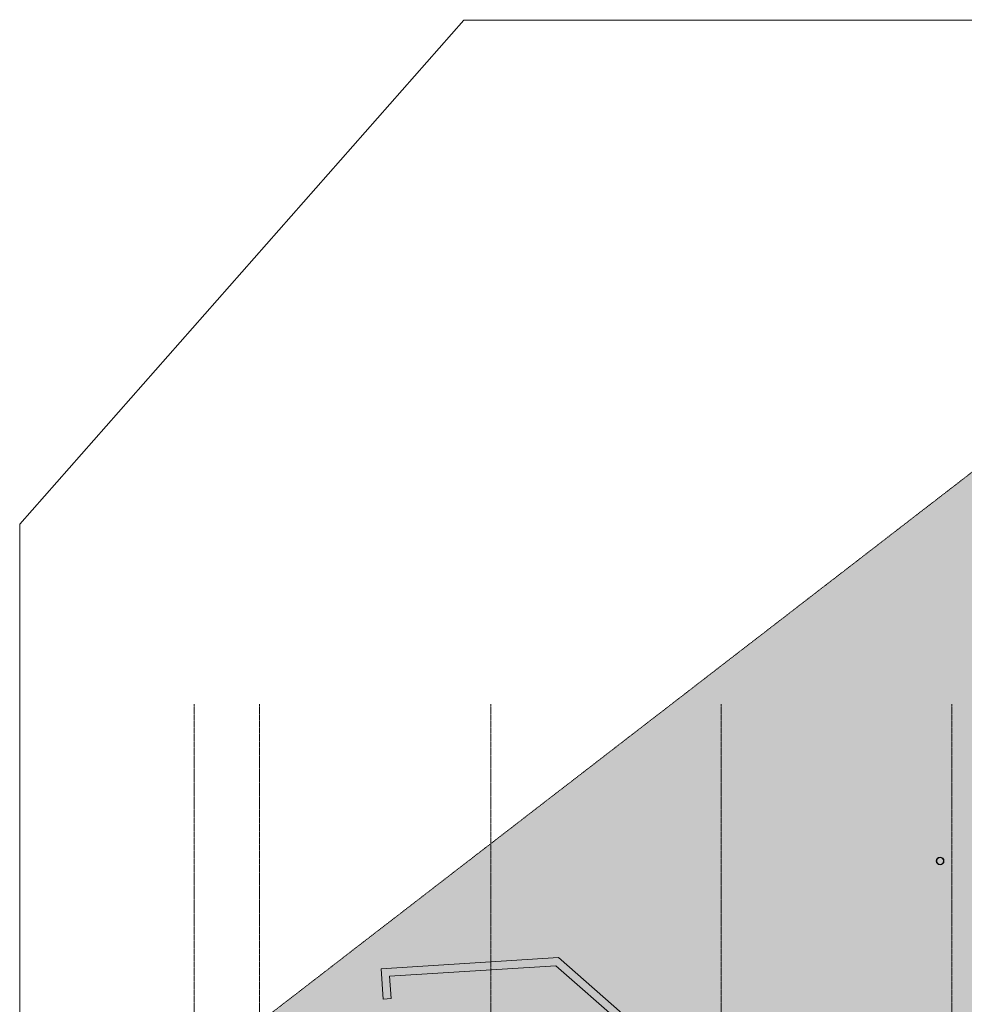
# Model space of a CAD drawing. Header units: millimetres. Extents: x 1989 to 88729, y 4659 to 113498.
# Tile 91 of 107: x 13194 to 37767, y 87874 to 113498. Entities that reach past the tile are written whole.
import ezdxf

# ---------------------------------------------------------------- set-up
doc = ezdxf.new("R2010")
doc.units = ezdxf.units.MM
doc.linetypes.add('ARC Dash', pattern=[4, 2, -2])
doc.linetypes.add('ARC Grid Line', pattern=[22.225, 12.7, -3.175, 3.175, -3.175])
for name, color, linetype, lineweight in [('A--A2__Ruwbouw', 8, 'Continuous', 9), ('A--AR9__AlgVoorz', 1, 'Continuous', 9), ('A--L$07A__Stramien', 1, 'Continuous', 13), ('A--L22__Binnenwanden', 2, 'Continuous', 9), ('A--L28__Hoofddraagconstructies', 3, 'Continuous', 9), ('A--LD30__DetailPenMiddel', 3, 'Continuous', 9), ('A--LR9__AlgVoorz', 7, 'Continuous', 9)]:
    doc.layers.add(name, color=color, linetype=linetype, lineweight=lineweight)

# ---------------------------------------------------------------- blocks, each defined once
blk = doc.blocks.new('28_SCF_ARC_stalen_kolom_rond - Stalen kolom ø200mm-1729722-DO-Begane grond - Nieuwe situatie Kitchen equipment')
at = {"layer": 'A--L28__Hoofddraagconstructies'}
h = blk.add_hatch(color=9, dxfattribs=at)
h.paths.add_polyline_path([(16, -98), (17, -98), (50, -87), (77, -64), (95, -31), (100, 0), (94, 34), (69, 71), (45, 88), (16, 98), (-17, 98), (-50, 87), (-77, 64), (-95, 31), (-100, 0), (-94, -34), (-77, -64), (-45, -88), (-16, -98)])
h.paths.add_polyline_path([(16, -89), (-21, -87), (-50, -74), (-77, -45), (-85, -31), (-90, 0), (-77, 45), (-61, 64), (-45, 78), (-16, 89), (17, 88), (61, 64), (77, 45), (85, 31), (90, 0), (77, -45), (69, -58), (45, -78), (17, -88)])
for radius, start, end in [(100, 360, 180), (100, 180, 360), (90, 0, 180), (90, 180, 360)]:
    blk.add_arc((0, 0), radius, start, end, dxfattribs=at)

msp = doc.modelspace()

# ---------------------------------------------------------------- hatches: boundary and pattern name
at = {"layer": 'A--A2__Ruwbouw'}
for points in [[(22608.5, 88589.1), (27141.1, 88877.4), (26918.3, 89073.7), (22595.2, 88798.7), (22607.7, 88602.4)], [(28880.6, 87345.4), (28861.8, 87641.9), (27214.6, 89092.5), (26918.3, 89073.7), (28767, 87445.5)], [(22645.4, 88010.1), (22855, 88023.4), (22818.1, 88602.4), (22608.5, 88589.1), (22644.5, 88023.4)]]:
    msp.add_hatch(color=9, dxfattribs=at).paths.add_polyline_path(points)
at = {"layer": 'A--AR9__AlgVoorz'}
h = msp.add_hatch(color=7, dxfattribs=at)
h.paths.add_polyline_path([(17693.1, 86065.3), (28916.6, 86780.5), (28880.6, 87345.4), (27141.1, 88877.4), (22818.1, 88602.4), (22855, 88023.4), (22645.4, 88010.1), (22595.2, 88798.7), (27214.6, 89092.5), (29084.7, 87445.5), (29126.2, 86793.8), (29238.7, 86793.8), (29250, 86616.3), (46084.4, 87688.9), (46072.6, 87873.6), (46094.5, 87875), (40225.1, 93042.4), (40363.9, 93200.1), (46390.9, 87893.8), (47456.6, 87961.7), (49983.7, 90824.3), (49599, 96748), (49583.4, 96727.7), (49558.8, 96709.8), (49530, 96700), (49497.1, 96700), (49454.1, 96720.5), (49429.8, 96748), (49419.8, 96767.7), (49414.4, 96798.4), (49429.8, 96848.9), (49454.1, 96876.4), (49470, 96887.1), (49498.8, 96896.9), (49531.8, 96896.9), (49574.7, 96876.4), (49593.5, 96864.8), (49568.1, 97257.9), (49752.7, 97269.9), (49694.7, 98168), (49510.1, 98156.1), (48742.2, 110043.4), (17702.3, 86072.4)])
h.paths.add_polyline_path([(33203.5, 86963.7), (33201.8, 86963.7), (33158.8, 86984.2), (33134.6, 87011.7), (33121.6, 87048.4), (33119.2, 87062.2), (33134.6, 87112.6), (33158.8, 87140.1), (33174.7, 87150.8), (33203.5, 87160.6), (33236.5, 87160.6), (33279.5, 87140.1), (33303.7, 87112.6), (33313.7, 87092.9), (33318.9, 87061), (33303.7, 87011.7), (33279.5, 86984.2), (33263.6, 86973.5), (33234.8, 86963.7)])
h.paths.add_polyline_path([(33234.8, 86973.5), (33280.4, 86997.9), (33295.8, 87017.6), (33303.7, 87031.4), (33309.2, 87062.2), (33295.8, 87106.7), (33280.4, 87126.4), (33264.2, 87140.1), (33234.8, 87150.8), (33198, 87148.8), (33157.9, 87126.4), (33142.6, 87106.7), (33134.6, 87092.9), (33131.5, 87049), (33142.6, 87017.6), (33157.9, 86997.9), (33174.2, 86984.2), (33203.5, 86973.5)])
h.paths.add_polyline_path([(41684.3, 87570.2), (41649.5, 87570.2), (41608.5, 87589.1), (41582.3, 87618.2), (41572.3, 87637.9), (41566.9, 87668.7), (41582.3, 87719.2), (41606.6, 87746.6), (41622.5, 87757.3), (41651.3, 87767.2), (41684.3, 87767.2), (41727.2, 87746.6), (41751.5, 87719.2), (41761.5, 87699.5), (41766.9, 87668.7), (41751.5, 87618.2), (41727.2, 87590.7), (41711.3, 87580)])
h.paths.add_polyline_path([(41682.5, 87580), (41728.2, 87604.4), (41743.5, 87624.1), (41751.5, 87637.9), (41756.9, 87668.7), (41743.5, 87713.3), (41728.2, 87733), (41711.9, 87746.6), (41682.5, 87757.3), (41645.7, 87755.3), (41605.6, 87733), (41590.3, 87713.3), (41582.3, 87699.5), (41576.9, 87668.7), (41590.3, 87624.1), (41605.6, 87604.4), (41636.1, 87585.6), (41651.3, 87580)])
h.paths.add_polyline_path([(37156, 91506.5), (37121.3, 91506.5), (37078.3, 91527.1), (37054.1, 91554.5), (37044.1, 91574.2), (37038.6, 91605), (37054.1, 91655.5), (37078.3, 91683), (37094.2, 91693.7), (37123, 91703.5), (37156, 91703.5), (37199, 91683), (37223.2, 91655.5), (37233.2, 91635.8), (37238.6, 91605), (37223.2, 91554.5), (37199, 91527.1), (37183.1, 91516.4)])
h.paths.add_polyline_path([(37123, 91516.4), (37159.9, 91518.4), (37199.9, 91540.7), (37215.3, 91560.4), (37223.2, 91574.2), (37228.6, 91605), (37215.3, 91649.6), (37199.9, 91669.3), (37183.6, 91683), (37154.3, 91693.7), (37117.4, 91691.6), (37077.4, 91669.3), (37062, 91649.6), (37054.1, 91635.8), (37048.6, 91605), (37062, 91560.4), (37077.4, 91540.7), (37093.6, 91527.1), (37121.3, 91517)])
h.paths.add_polyline_path([(41075.2, 96049.1), (41040.5, 96049.1), (40997.5, 96069.6), (40973.3, 96097.1), (40963.3, 96116.8), (40957.9, 96147.6), (40973.3, 96198.1), (40997.5, 96225.5), (41013.4, 96236.2), (41042.2, 96246.1), (41075.2, 96246.1), (41118.2, 96225.5), (41142.4, 96198.1), (41152.4, 96178.4), (41157.9, 96147.6), (41142.4, 96097.1), (41118.2, 96069.6), (41102.3, 96058.9)])
h.paths.add_polyline_path([(41042.2, 96058.9), (41079.1, 96061), (41119.1, 96083.3), (41134.5, 96103), (41142.4, 96116.8), (41147.9, 96147.6), (41134.5, 96192.2), (41119.1, 96211.9), (41102.9, 96225.5), (41073.5, 96236.2), (41036.7, 96234.2), (40996.6, 96211.9), (40981.3, 96192.2), (40973.3, 96178.4), (40967.9, 96147.6), (40981.3, 96103), (40996.6, 96083.3), (41012.9, 96069.6), (41040.5, 96059.6)])
h.paths.add_polyline_path([(49498.8, 96709.8), (49535.6, 96711.8), (49575.7, 96734.2), (49591, 96753.9), (49599, 96779.7), (49591, 96843), (49568.1, 96869.1), (49559.4, 96876.4), (49530, 96887.1), (49493.2, 96885.1), (49453.1, 96862.7), (49437.8, 96843), (49429.8, 96829.2), (49424.4, 96798.4), (49437.8, 96753.9), (49453.1, 96734.2), (49469.4, 96720.5), (49497.1, 96710.4)])
h.paths.add_polyline_path([(44959.9, 100591.8), (44916.9, 100612.4), (44892.7, 100639.8), (44882.7, 100659.5), (44877.2, 100690.3), (44892.7, 100740.8), (44916.9, 100768.2), (44932.8, 100778.9), (44961.6, 100788.8), (44994.6, 100788.8), (45037.6, 100768.2), (45061.8, 100740.8), (45071.8, 100721.1), (45077.2, 100690.3), (45061.8, 100639.8), (45037.6, 100612.4), (45021.7, 100601.7), (44992.9, 100591.8), (44961.6, 100591.8)])
h.paths.add_polyline_path([(44992.9, 100601.7), (45038.5, 100626), (45053.8, 100645.7), (45061.8, 100659.5), (45067.2, 100690.3), (45053.8, 100734.9), (45038.5, 100754.6), (45022.2, 100768.2), (44992.9, 100778.9), (44956, 100776.9), (44915.9, 100754.6), (44900.6, 100734.9), (44892.7, 100721.1), (44887.2, 100690.3), (44900.6, 100645.7), (44915.9, 100626), (44932.2, 100612.4), (44961.6, 100601.7)])
h.paths.add_polyline_path([(48939.9, 105164.6), (48905.2, 105164.6), (48862.2, 105185.1), (48837.9, 105212.6), (48827.9, 105232.3), (48822.5, 105263.1), (48837.9, 105313.5), (48862.2, 105341), (48878.1, 105351.7), (48906.9, 105361.5), (48939.9, 105361.5), (48982.8, 105341), (49007.1, 105313.5), (49020.3, 105275.5), (49020.3, 105250.6), (49007.1, 105212.6), (48982.8, 105185.1), (48966.9, 105174.4)])
h.paths.add_polyline_path([(48938.1, 105174.4), (48983.8, 105198.8), (48999.1, 105218.5), (49007.1, 105232.3), (49012.5, 105263.1), (48999.1, 105307.6), (48983.8, 105327.3), (48967.5, 105341), (48938.1, 105351.7), (48901.3, 105349.7), (48861.2, 105327.3), (48845.9, 105307.6), (48837.9, 105293.8), (48832.5, 105263.1), (48845.9, 105218.5), (48861.2, 105198.8), (48877.5, 105185.1), (48906.9, 105174.4)])

# ---------------------------------------------------------------- linework, layer by layer
at = {"layer": 'A--L$07A__Stramien', "linetype": 'ARC Grid Line'}
for p, q in [((17733.1, 95686.5), (17733.1, 39676.1)), ((19431.1, 95686.5), (19431.1, 39676.1)), ((25446.1, 95686.5), (25446.1, 39676.1)), ((31446.1, 95686.5), (31446.1, 39676.1)), ((37446.1, 95686.5), (37446.1, 39676.1))]:
    msp.add_line(p, q, dxfattribs=at)
at = {"layer": 'A--L22__Binnenwanden', "lineweight": 15}
for p, q in [((27214.6, 89092.5), (22595.2, 88798.7)), ((29084.7, 87445.5), (27214.6, 89092.5)), ((22595.2, 88798.7), (22645.4, 88010.1)), ((22818.1, 88602.4), (27141.1, 88877.4)), ((27141.1, 88877.4), (28880.6, 87345.4)), ((22855, 88023.4), (22818.1, 88602.4)), ((22645.4, 88010.1), (22855, 88023.4))]:
    msp.add_line(p, q, dxfattribs=at)
at = {"layer": 'A--LD30__DetailPenMiddel', "linetype": 'ARC Dash'}
msp.add_line((17169.5, 85661), (53215.1, 113497.7), dxfattribs=at)
at = {"layer": 'A--LR9__AlgVoorz'}
for p, q in [((24746.3, 113487.1), (13194.4, 100371.1)), ((48704.6, 113487.1), (24746.3, 113487.1)), ((13194.4, 100371.1), (13194.4, 85778.7)), ((22595.2, 88798.7), (27214.6, 89092.5)), ((27214.6, 89092.5), (29084.7, 87445.5)), ((22645.4, 88010.1), (22595.2, 88798.7)), ((27141.1, 88877.4), (22818.1, 88602.4)), ((28880.6, 87345.4), (27141.1, 88877.4)), ((22818.1, 88602.4), (22855, 88023.4)), ((22855, 88023.4), (22645.4, 88010.1))]:
    msp.add_line(p, q, dxfattribs=at)

# ---------------------------------------------------------------- block references
at = {"layer": 'A--L28__Hoofddraagconstructies'}
msp.add_blockref('28_SCF_ARC_stalen_kolom_rond - Stalen kolom ø200mm-1729722-DO-Begane grond - Nieuwe situatie Kitchen equipment', (37138.6, 91605), dxfattribs=at)

doc.saveas('drawing.dxf')
